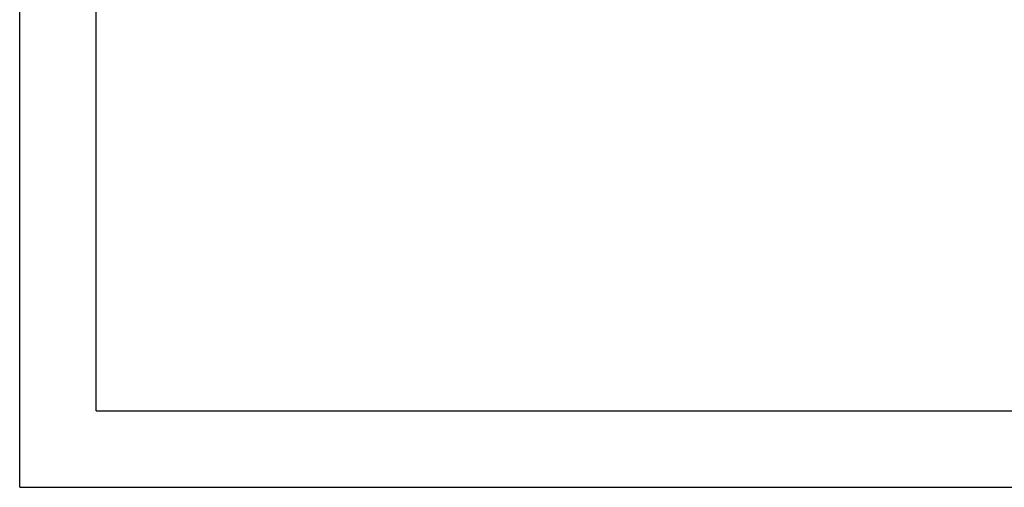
# Model space of a CAD drawing. Header units: millimetres. Extents: x 14186 to 17588, y 1400 to 3805.
# Tile 1 of 256: x 14186 to 15228, y 1400 to 1895. Entities that reach past the tile are written whole.
import ezdxf
from ezdxf.enums import TextEntityAlignment as Align

# ---------------------------------------------------------------- set-up
doc = ezdxf.new("R2010")
doc.units = ezdxf.units.MM
for name, color, linetype in [('2细线层', 4, 'Continuous'), ('6文字层', 3, 'Continuous'), ('图框层', 7, 'Continuous')]:
    doc.layers.add(name, color=color, linetype=linetype)
doc.styles.add('TH_GBDIM', font='romans.shx', dxfattribs={"width": 0.8, "bigfont": 'gbcbig.shx'})

# ---------------------------------------------------------------- blocks, each defined once
blk = doc.blocks.new('A3')
at = {"layer": '2细线层'}
for q in [(-410, 287), (10, -10)]:
    blk.add_line((-410, -10), q, dxfattribs=at)
at = {"layer": '图框层'}
for q in [(-400, 277), (0, 0)]:
    blk.add_line((-400, 0), q, dxfattribs=at)
at = {"layer": '6文字层', "style": 'TH_GBDIM', "width": 0.8, "flags": 8}
for tag, height, p in [('材料', 3.5, (-90, 34.96)), ('设计', 3.5, (-160.16, 21.88)), ('AAAA-A-AA', 2.5, (-128.37, 21.88)), ('名称', 3.5, (-30, 20.97)), ('A', 3.5, (-105, 10)), ('1：1', 3.5, (-67.5, 10)), ('编号', 3.5, (-32.61, 5.49))]:
    blk.add_attdef(tag, text='', height=height, dxfattribs=at).set_placement(p, align=Align.MIDDLE)

msp = doc.modelspace()

# ---------------------------------------------------------------- block references
at = {"layer": '6文字层', "xscale": 8.1, "yscale": 8.1, "zscale": 8.1}
msp.add_blockref('A3', (17506.743, 1480.665), dxfattribs=at)

doc.saveas('drawing.dxf')
